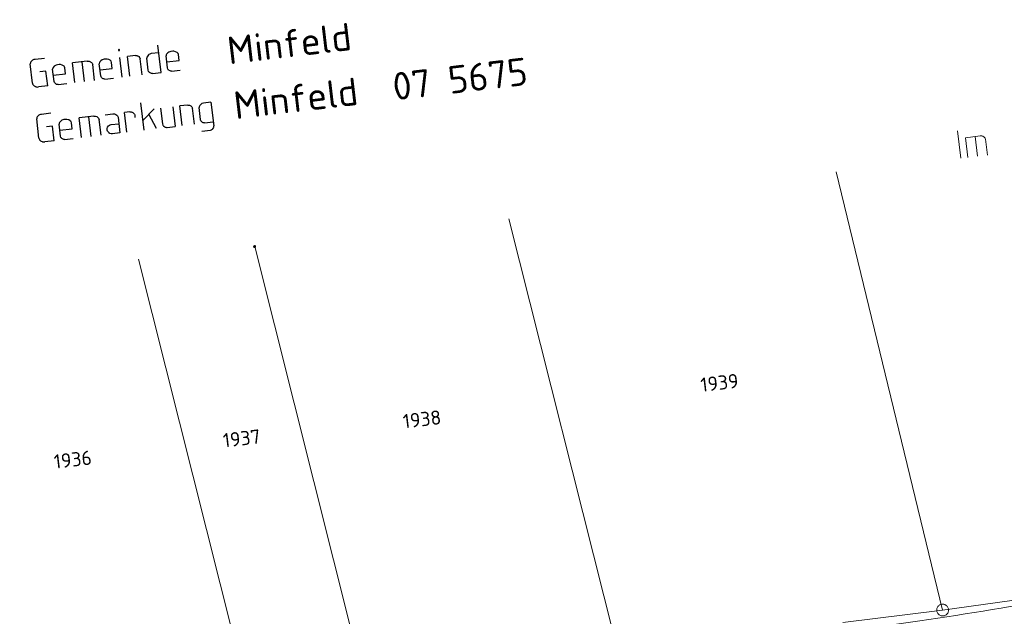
# Model space of a CAD drawing. Header units: metres. Extents: x 3425540 to 3446143, y 5432760 to 5444637.
# Tile 125 of 256: x 3436754 to 3436879, y 5439199 to 5439274. Entities that reach past the tile are written whole.
import ezdxf
from ezdxf.enums import TextEntityAlignment as Align

# ---------------------------------------------------------------- set-up
doc = ezdxf.new("R2010")
doc.units = ezdxf.units.M
for name, color, linetype, lineweight in [('B_Bestand', 9, 'Continuous', 18), ('B_Böschung', 9, 'Continuous', 18), ('B_Flurgrenzen', 9, 'Continuous', 18), ('B_Kilometrierung', 9, 'Continuous', 25)]:
    doc.layers.add(name, color=color, linetype=linetype, lineweight=lineweight)
doc.styles.get("Standard").update_dxf_attribs({"font": 'isocpeur.ttf'})

msp = doc.modelspace()

# ---------------------------------------------------------------- linework, layer by layer
at = {"layer": 'B_Bestand'}
for p, q in [((3436873.38, 5439256.58), (3436872.96, 5439260.05)), ((3436875.82, 5439259.39), (3436873.96, 5439259.17)), ((3436874.25, 5439256.68), (3436873.96, 5439259.17)), ((3436875.48, 5439256.82), (3436875.19, 5439259.31)), ((3436876.74, 5439256.97), (3436876.5, 5439258.97))]:
    msp.add_line(p, q, dxfattribs=at)
msp.add_lwpolyline([(3436875.82, 5439259.39), (3436876.04, 5439259.39), (3436876.15, 5439259.35), (3436876.21, 5439259.33), (3436876.27, 5439259.28), (3436876.34, 5439259.23), (3436876.43, 5439259.13), (3436876.46, 5439259.08), (3436876.5, 5439258.97)], dxfattribs=at)
for points, knots in [([(3436701.59, 5439177.77), (3436706.65, 5439178.29), (3436711.71, 5439178.81), (3436716.77, 5439179.34), (3436724.44, 5439180.13), (3436732.11, 5439180.93), (3436739.79, 5439181.74), (3436746.61, 5439182.46), (3436753.37, 5439183.72), (3436760.19, 5439184.47), (3436764.35, 5439184.92), (3436768.53, 5439185.26), (3436772.7, 5439185.72), (3436778.63, 5439186.38), (3436784.56, 5439187.04), (3436790.48, 5439187.71), (3436794.77, 5439188.19), (3436799.07, 5439188.67), (3436803.35, 5439189.17), (3436807.3, 5439189.63), (3436811.24, 5439190.18), (3436815.18, 5439190.74), (3436819.75, 5439191.39), (3436824.31, 5439192.08), (3436828.89, 5439192.73), (3436835.66, 5439193.69), (3436842.45, 5439194.62), (3436849.23, 5439195.55), (3436855.53, 5439196.41), (3436861.87, 5439197.04), (3436868.17, 5439197.96), (3436874.28, 5439198.85), (3436880.37, 5439199.94), (3436886.48, 5439200.89), (3436893.12, 5439201.91), (3436899.77, 5439202.95), (3436906.42, 5439203.91), (3436911.34, 5439204.62), (3436916.25, 5439205.28), (3436921.18, 5439205.9), (3436925.99, 5439206.5), (3436930.8, 5439207.09), (3436935.62, 5439207.68), (3436941.16, 5439208.35), (3436946.7, 5439209.04), (3436952.25, 5439209.67), (3436956.56, 5439210.15), (3436960.88, 5439210.56), (3436965.19, 5439211.02), (3436969.69, 5439211.5), (3436974.19, 5439212), (3436978.69, 5439212.48), (3436983.78, 5439213.03), (3436988.88, 5439213.5), (3436993.97, 5439214.06), (3436998.18, 5439214.51), (3437002.38, 5439215.01), (3437006.59, 5439215.51), (3437012.38, 5439216.2), (3437018.17, 5439216.89), (3437023.96, 5439217.6), (3437028.46, 5439218.16), (3437032.96, 5439218.72), (3437037.46, 5439219.28), (3437043.03, 5439219.97), (3437048.59, 5439220.67), (3437054.16, 5439221.36), (3437060.37, 5439222.14), (3437066.58, 5439222.8), (3437072.79, 5439223.56), (3437077.47, 5439224.14), (3437082.13, 5439224.87), (3437086.81, 5439225.45), (3437092.23, 5439226.12), (3437097.66, 5439226.77), (3437103.09, 5439227.42), (3437109.01, 5439228.13), (3437114.95, 5439228.8), (3437120.87, 5439229.52), (3437125.31, 5439230.06), (3437129.73, 5439230.72), (3437134.16, 5439231.3), (3437141.12, 5439232.2), (3437148.1, 5439232.85), (3437155.05, 5439233.8), (3437162.05, 5439234.76), (3437169.02, 5439235.89), (3437175.98, 5439237.05), (3437183.62, 5439238.32), (3437191.26, 5439239.62), (3437198.9, 5439240.92), (3437201.64, 5439241.39), (3437204.37, 5439241.95), (3437207.13, 5439242.38), (3437210.49, 5439242.9), (3437213.89, 5439243.05), (3437217.28, 5439243.32), (3437220.73, 5439243.59), (3437224.18, 5439243.86), (3437227.64, 5439244.05), (3437233.13, 5439244.36), (3437238.64, 5439244.02), (3437244.13, 5439244.37), (3437252.78, 5439244.91), (3437261.42, 5439245.69), (3437270.08, 5439246.25), (3437275.76, 5439246.61), (3437281.44, 5439247.04), (3437287.13, 5439247.3), (3437292.8, 5439247.55), (3437298.46, 5439247.8), (3437304.12, 5439248.05)], [0, 0, 0, 0, 0.025133, 0.025133, 0.025133, 0.063269, 0.063269, 0.063269, 0.097186, 0.097186, 0.097186, 0.117895, 0.117895, 0.117895, 0.147386, 0.147386, 0.147386, 0.168728, 0.168728, 0.168728, 0.188381, 0.188381, 0.188381, 0.211204, 0.211204, 0.211204, 0.245041, 0.245041, 0.245041, 0.276498, 0.276498, 0.276498, 0.307052, 0.307052, 0.307052, 0.34029, 0.34029, 0.34029, 0.36482, 0.36482, 0.36482, 0.38879, 0.38879, 0.38879, 0.416399, 0.416399, 0.416399, 0.437835, 0.437835, 0.437835, 0.460206, 0.460206, 0.460206, 0.485508, 0.485508, 0.485508, 0.506441, 0.506441, 0.506441, 0.535268, 0.535268, 0.535268, 0.557678, 0.557678, 0.557678, 0.585416, 0.585416, 0.585416, 0.616319, 0.616319, 0.616319, 0.639628, 0.639628, 0.639628, 0.666644, 0.666644, 0.666644, 0.696155, 0.696155, 0.696155, 0.718246, 0.718246, 0.718246, 0.752911, 0.752911, 0.752911, 0.787803, 0.787803, 0.787803, 0.826098, 0.826098, 0.826098, 0.839875, 0.839875, 0.839875, 0.856671, 0.856671, 0.856671, 0.873781, 0.873781, 0.873781, 0.90095, 0.90095, 0.90095, 0.943819, 0.943819, 0.943819, 0.971972, 0.971972, 0.971972, 1, 1, 1, 1]), ([(3436720.78, 5439147.92), (3436724.51, 5439148.39), (3436728.24, 5439148.85), (3436731.97, 5439149.32), (3436738.07, 5439150.08), (3436744.21, 5439150.58), (3436750.32, 5439151.21), (3436756.1, 5439151.81), (3436761.87, 5439152.39), (3436767.64, 5439153.02), (3436776.78, 5439154.02), (3436785.88, 5439155.37), (3436794.99, 5439156.63), (3436802.09, 5439157.6), (3436809.18, 5439158.58), (3436816.27, 5439159.56), (3436822.13, 5439160.36), (3436827.99, 5439161.17), (3436833.85, 5439161.97), (3436842.26, 5439163.13), (3436850.7, 5439164.13), (3436859.13, 5439165.15), (3436862.6, 5439165.57), (3436866.09, 5439165.72), (3436869.55, 5439166.18), (3436880.21, 5439167.61), (3436890.81, 5439169.34), (3436901.4, 5439171.18), (3436910.1, 5439172.68), (3436918.8, 5439174.27), (3436927.51, 5439175.74), (3436936.03, 5439177.19), (3436944.56, 5439178.62), (3436953.1, 5439180.05), (3436966.06, 5439182.23), (3436979.02, 5439184.38), (3436991.99, 5439186.5), (3436999.27, 5439187.69), (3437006.58, 5439188.69), (3437013.88, 5439189.69), (3437019.72, 5439190.49), (3437025.56, 5439191.22), (3437031.42, 5439191.83), (3437036.12, 5439192.32), (3437040.85, 5439192.58), (3437045.55, 5439193.04), (3437047.61, 5439193.24), (3437049.67, 5439193.46), (3437051.73, 5439193.72), (3437055.44, 5439194.2), (3437059.13, 5439194.86), (3437062.84, 5439195.36), (3437066.88, 5439195.89), (3437070.95, 5439196.28), (3437074.99, 5439196.82), (3437083.47, 5439197.97), (3437091.89, 5439199.58), (3437100.37, 5439200.7), (3437110.44, 5439202.03), (3437120.52, 5439203.28), (3437130.61, 5439204.41), (3437142.6, 5439205.74), (3437154.61, 5439206.94), (3437166.59, 5439208.27), (3437173.23, 5439209.01), (3437179.87, 5439209.74), (3437186.5, 5439210.6), (3437194.71, 5439211.67), (3437202.9, 5439212.93), (3437211.11, 5439214.04), (3437218, 5439214.97), (3437224.9, 5439215.85), (3437231.78, 5439216.8), (3437239.39, 5439217.85), (3437246.99, 5439218.96), (3437254.59, 5439220.07), (3437267.16, 5439221.91), (3437279.7, 5439223.92), (3437292.28, 5439225.68), (3437297.03, 5439226.35), (3437301.78, 5439227.01), (3437306.53, 5439227.68)], [0, 0, 0, 0, 0.019074, 0.019074, 0.019074, 0.050277, 0.050277, 0.050277, 0.079727, 0.079727, 0.079727, 0.126381, 0.126381, 0.126381, 0.162711, 0.162711, 0.162711, 0.192716, 0.192716, 0.192716, 0.235806, 0.235806, 0.235806, 0.253524, 0.253524, 0.253524, 0.308036, 0.308036, 0.308036, 0.352859, 0.352859, 0.352859, 0.396746, 0.396746, 0.396746, 0.463429, 0.463429, 0.463429, 0.500834, 0.500834, 0.500834, 0.530716, 0.530716, 0.530716, 0.554702, 0.554702, 0.554702, 0.565208, 0.565208, 0.565208, 0.584208, 0.584208, 0.584208, 0.604904, 0.604904, 0.604904, 0.648324, 0.648324, 0.648324, 0.699854, 0.699854, 0.699854, 0.761057, 0.761057, 0.761057, 0.794946, 0.794946, 0.794946, 0.836968, 0.836968, 0.836968, 0.872248, 0.872248, 0.872248, 0.91121, 0.91121, 0.91121, 0.97565, 0.97565, 0.97565, 1, 1, 1, 1])]:
    msp.add_open_spline(points, degree=3, knots=knots, dxfattribs=at)
at = {"layer": 'B_Böschung'}
for points, knots in [([(3436847.24, 5439191.37), (3436851.02, 5439191.89), (3436854.79, 5439192.4), (3436858.57, 5439192.92), (3436867.89, 5439194.19), (3436877.27, 5439194.95), (3436886.62, 5439196.06), (3436890.18, 5439196.49), (3436893.74, 5439196.91), (3436897.3, 5439197.34), (3436905.35, 5439198.32), (3436913.4, 5439199.3), (3436921.44, 5439200.31), (3436928.86, 5439201.25), (3436936.28, 5439202.2), (3436943.7, 5439203.15), (3436947.42, 5439203.63), (3436951.13, 5439204.11), (3436954.85, 5439204.59), (3436960.24, 5439205.28), (3436965.64, 5439205.86), (3436971.02, 5439206.55), (3436975.15, 5439207.08), (3436979.28, 5439207.64), (3436983.4, 5439208.21), (3436989.45, 5439209.05), (3436995.5, 5439209.94), (3437001.56, 5439210.77), (3437006.96, 5439211.51), (3437012.37, 5439212.24), (3437017.77, 5439212.96), (3437030.88, 5439214.71), (3437043.98, 5439216.51), (3437057.11, 5439218.05), (3437070.45, 5439219.62), (3437083.8, 5439221.02), (3437097.14, 5439222.53), (3437116.92, 5439224.76), (3437136.69, 5439227), (3437156.45, 5439229.32), (3437165.12, 5439230.34), (3437173.71, 5439231.98), (3437182.38, 5439233.06), (3437187.26, 5439233.67), (3437192.15, 5439234.26), (3437197.03, 5439234.84), (3437200.05, 5439235.21), (3437203.07, 5439235.59), (3437206.1, 5439235.91), (3437222.73, 5439237.66), (3437239.4, 5439238.87), (3437256.07, 5439240.17), (3437270.73, 5439241.31), (3437285.39, 5439242.45), (3437300.04, 5439243.59)], [0, 0, 0, 0, 0.025072, 0.025072, 0.025072, 0.08699, 0.08699, 0.08699, 0.1106, 0.1106, 0.1106, 0.163933, 0.163933, 0.163933, 0.213158, 0.213158, 0.213158, 0.237832, 0.237832, 0.237832, 0.273559, 0.273559, 0.273559, 0.300946, 0.300946, 0.300946, 0.341169, 0.341169, 0.341169, 0.377069, 0.377069, 0.377069, 0.464067, 0.464067, 0.464067, 0.552435, 0.552435, 0.552435, 0.683381, 0.683381, 0.683381, 0.740833, 0.740833, 0.740833, 0.77322, 0.77322, 0.77322, 0.793234, 0.793234, 0.793234, 0.903251, 0.903251, 0.903251, 1, 1, 1, 1]), ([(3436847.62, 5439188.43), (3436852.29, 5439189.06), (3436856.97, 5439189.69), (3436861.64, 5439190.31), (3436864.51, 5439190.7), (3436867.39, 5439190.96), (3436870.26, 5439191.28), (3436875.02, 5439191.82), (3436879.77, 5439192.35), (3436884.52, 5439192.88), (3436888.61, 5439193.33), (3436892.71, 5439193.67), (3436896.8, 5439194.1), (3436903.19, 5439194.75), (3436909.58, 5439195.42), (3436915.97, 5439196.09), (3436920.31, 5439196.54), (3436924.65, 5439197.09), (3436929, 5439197.5), (3436936.07, 5439198.16), (3436943.16, 5439198.67), (3436950.23, 5439199.27), (3436953.11, 5439199.52), (3436955.99, 5439199.75), (3436958.86, 5439200.02), (3436964.06, 5439200.51), (3436969.24, 5439201.26), (3436974.43, 5439201.83), (3436978.51, 5439202.28), (3436982.6, 5439202.71), (3436986.68, 5439203.18), (3436990.54, 5439203.62), (3436994.41, 5439204.07), (3436998.27, 5439204.52), (3437002.34, 5439204.98), (3437006.4, 5439205.41), (3437010.46, 5439205.89), (3437013.59, 5439206.27), (3437016.71, 5439206.69), (3437019.84, 5439207.08), (3437028.63, 5439208.17), (3437037.42, 5439209.27), (3437046.22, 5439210.33), (3437049, 5439210.66), (3437051.78, 5439210.97), (3437054.56, 5439211.3), (3437066.77, 5439212.74), (3437078.97, 5439214.29), (3437091.18, 5439215.73), (3437094.55, 5439216.13), (3437097.93, 5439216.45), (3437101.31, 5439216.86), (3437114.7, 5439218.47), (3437128.09, 5439220.12), (3437141.49, 5439221.73), (3437155.58, 5439223.43), (3437169.68, 5439225.12), (3437183.77, 5439226.82), (3437193.22, 5439227.95), (3437202.67, 5439229.06), (3437212.12, 5439230.19), (3437227.51, 5439232.04), (3437242.88, 5439234.04), (3437258.27, 5439235.87), (3437272.3, 5439237.54), (3437286.33, 5439239.21), (3437300.36, 5439240.88)], [0, 0, 0, 0, 0.03103, 0.03103, 0.03103, 0.050075, 0.050075, 0.050075, 0.081548, 0.081548, 0.081548, 0.108627, 0.108627, 0.108627, 0.150904, 0.150904, 0.150904, 0.179664, 0.179664, 0.179664, 0.226402, 0.226402, 0.226402, 0.245415, 0.245415, 0.245415, 0.279791, 0.279791, 0.279791, 0.306829, 0.306829, 0.306829, 0.332442, 0.332442, 0.332442, 0.359352, 0.359352, 0.359352, 0.380084, 0.380084, 0.380084, 0.438398, 0.438398, 0.438398, 0.456828, 0.456828, 0.456828, 0.537756, 0.537756, 0.537756, 0.560106, 0.560106, 0.560106, 0.648912, 0.648912, 0.648912, 0.742344, 0.742344, 0.742344, 0.804984, 0.804984, 0.804984, 0.907004, 0.907004, 0.907004, 1, 1, 1, 1])]:
    msp.add_open_spline(points, degree=3, knots=knots, dxfattribs=at)
at = {"layer": 'B_Flurgrenzen'}
for p, q in [((3436871.06, 5439199.33), (3436857.57, 5439254.86)), ((3436829.91, 5439194.12), (3436816.14, 5439248.9)), ((3436797.95, 5439189.74), (3436783.94, 5439245.37)), ((3436783.37, 5439187.55), (3436769.23, 5439243.79)), ((3436871.06, 5439199.33), (3436967.95, 5439212.69)), ((3436858.42, 5439197.75), (3436871.06, 5439199.33))]:
    msp.add_line(p, q, dxfattribs=at)
for points in [[(3436784.04, 5439245.31), (3436784.05, 5439245.32), (3436784.06, 5439245.34), (3436784.06, 5439245.35), (3436784.06, 5439245.37), (3436784.06, 5439245.39), (3436784.06, 5439245.4), (3436784.05, 5439245.42), (3436784.05, 5439245.43), (3436784.04, 5439245.44), (3436784.03, 5439245.46), (3436784.02, 5439245.47), (3436784.01, 5439245.48), (3436783.99, 5439245.49), (3436783.98, 5439245.49), (3436783.96, 5439245.5), (3436783.95, 5439245.5), (3436783.93, 5439245.5), (3436783.92, 5439245.5), (3436783.9, 5439245.49), (3436783.89, 5439245.49), (3436783.87, 5439245.48), (3436783.86, 5439245.47), (3436783.85, 5439245.46), (3436783.84, 5439245.45), (3436783.83, 5439245.44), (3436783.82, 5439245.42), (3436783.82, 5439245.41), (3436783.81, 5439245.39), (3436783.81, 5439245.38), (3436783.81, 5439245.36), (3436783.81, 5439245.35), (3436783.82, 5439245.33), (3436783.82, 5439245.32), (3436783.83, 5439245.3), (3436783.84, 5439245.29), (3436783.85, 5439245.28), (3436783.86, 5439245.27), (3436783.88, 5439245.26), (3436783.89, 5439245.26), (3436783.91, 5439245.25), (3436783.92, 5439245.25), (3436783.94, 5439245.25), (3436783.95, 5439245.25), (3436783.97, 5439245.25), (3436783.99, 5439245.26), (3436784, 5439245.27), (3436784.01, 5439245.28), (3436784.02, 5439245.29), (3436784.03, 5439245.3), (3436784.04, 5439245.31)], [(3436784.02, 5439245.32), (3436784.03, 5439245.34), (3436784.03, 5439245.35), (3436784.04, 5439245.36), (3436784.04, 5439245.38), (3436784.04, 5439245.39), (3436784.03, 5439245.4), (3436784.03, 5439245.42), (3436784.02, 5439245.43), (3436784.01, 5439245.44), (3436784, 5439245.45), (3436783.99, 5439245.46), (3436783.98, 5439245.47), (3436783.96, 5439245.47), (3436783.95, 5439245.47), (3436783.94, 5439245.47), (3436783.92, 5439245.47), (3436783.91, 5439245.47), (3436783.9, 5439245.47), (3436783.88, 5439245.46), (3436783.87, 5439245.45), (3436783.86, 5439245.44), (3436783.85, 5439245.43), (3436783.85, 5439245.42), (3436783.84, 5439245.41), (3436783.84, 5439245.39), (3436783.84, 5439245.38), (3436783.84, 5439245.37), (3436783.84, 5439245.35), (3436783.84, 5439245.34), (3436783.85, 5439245.33), (3436783.86, 5439245.31), (3436783.86, 5439245.3), (3436783.88, 5439245.29), (3436783.89, 5439245.29), (3436783.9, 5439245.28), (3436783.91, 5439245.28), (3436783.93, 5439245.27), (3436783.94, 5439245.27), (3436783.95, 5439245.28), (3436783.97, 5439245.28), (3436783.98, 5439245.28), (3436783.99, 5439245.29), (3436784, 5439245.3), (3436784.01, 5439245.31), (3436784.02, 5439245.32)], [(3436784, 5439245.34), (3436784.01, 5439245.35), (3436784.01, 5439245.36), (3436784.01, 5439245.37), (3436784.01, 5439245.38), (3436784.01, 5439245.39), (3436784, 5439245.42), (3436783.99, 5439245.43), (3436783.98, 5439245.43), (3436783.97, 5439245.44), (3436783.96, 5439245.45), (3436783.95, 5439245.45), (3436783.94, 5439245.45), (3436783.92, 5439245.45), (3436783.91, 5439245.45), (3436783.9, 5439245.44), (3436783.89, 5439245.44), (3436783.88, 5439245.43), (3436783.87, 5439245.42), (3436783.87, 5439245.41), (3436783.86, 5439245.4), (3436783.86, 5439245.39), (3436783.86, 5439245.37), (3436783.86, 5439245.36), (3436783.86, 5439245.35), (3436783.87, 5439245.34), (3436783.88, 5439245.33), (3436783.89, 5439245.32), (3436783.89, 5439245.31), (3436783.91, 5439245.31), (3436783.92, 5439245.3), (3436783.93, 5439245.3), (3436783.94, 5439245.3), (3436783.95, 5439245.3), (3436783.97, 5439245.3), (3436783.98, 5439245.31), (3436783.99, 5439245.32), (3436783.99, 5439245.33), (3436784, 5439245.34)], [(3436783.98, 5439245.35), (3436783.98, 5439245.36), (3436783.99, 5439245.37), (3436783.99, 5439245.38), (3436783.99, 5439245.39), (3436783.98, 5439245.4), (3436783.98, 5439245.4), (3436783.97, 5439245.41), (3436783.96, 5439245.42), (3436783.95, 5439245.42), (3436783.94, 5439245.43), (3436783.93, 5439245.43), (3436783.92, 5439245.42), (3436783.91, 5439245.42), (3436783.91, 5439245.42), (3436783.9, 5439245.41), (3436783.89, 5439245.4), (3436783.89, 5439245.39), (3436783.89, 5439245.38), (3436783.88, 5439245.37), (3436783.89, 5439245.36), (3436783.89, 5439245.35), (3436783.89, 5439245.34), (3436783.9, 5439245.34), (3436783.91, 5439245.33), (3436783.92, 5439245.33), (3436783.93, 5439245.32), (3436783.94, 5439245.32), (3436783.95, 5439245.32), (3436783.96, 5439245.33), (3436783.97, 5439245.33), (3436783.97, 5439245.34), (3436783.98, 5439245.35)], [(3436783.96, 5439245.36), (3436783.96, 5439245.37), (3436783.96, 5439245.37), (3436783.96, 5439245.38), (3436783.96, 5439245.39), (3436783.95, 5439245.39), (3436783.95, 5439245.4), (3436783.94, 5439245.4), (3436783.93, 5439245.4), (3436783.93, 5439245.4), (3436783.92, 5439245.4), (3436783.92, 5439245.39), (3436783.91, 5439245.38), (3436783.91, 5439245.38), (3436783.91, 5439245.37), (3436783.91, 5439245.36), (3436783.92, 5439245.36), (3436783.92, 5439245.35), (3436783.93, 5439245.35), (3436783.93, 5439245.35), (3436783.94, 5439245.35), (3436783.95, 5439245.35), (3436783.95, 5439245.36), (3436783.96, 5439245.36)], [(3436871.7, 5439198.95), (3436871.75, 5439199.03), (3436871.78, 5439199.12), (3436871.8, 5439199.21), (3436871.81, 5439199.31), (3436871.8, 5439199.4), (3436871.79, 5439199.5), (3436871.77, 5439199.58), (3436871.73, 5439199.67), (3436871.68, 5439199.75), (3436871.62, 5439199.82), (3436871.56, 5439199.89), (3436871.48, 5439199.95), (3436871.4, 5439200), (3436871.32, 5439200.03), (3436871.23, 5439200.06), (3436871.14, 5439200.08), (3436871.04, 5439200.08), (3436870.95, 5439200.08), (3436870.86, 5439200.05), (3436870.77, 5439200.02), (3436870.68, 5439199.98), (3436870.61, 5439199.93), (3436870.53, 5439199.86), (3436870.47, 5439199.8), (3436870.42, 5439199.72), (3436870.37, 5439199.63), (3436870.34, 5439199.55), (3436870.32, 5439199.45), (3436870.31, 5439199.36), (3436870.32, 5439199.27), (3436870.33, 5439199.17), (3436870.35, 5439199.08), (3436870.39, 5439199), (3436870.44, 5439198.91), (3436870.5, 5439198.84), (3436870.56, 5439198.78), (3436870.64, 5439198.72), (3436870.72, 5439198.67), (3436870.81, 5439198.63), (3436870.89, 5439198.61), (3436870.99, 5439198.59), (3436871.08, 5439198.59), (3436871.17, 5439198.59), (3436871.26, 5439198.61), (3436871.35, 5439198.65), (3436871.44, 5439198.69), (3436871.52, 5439198.74), (3436871.59, 5439198.8), (3436871.65, 5439198.87), (3436871.7, 5439198.95)]]:
    msp.add_lwpolyline(points, dxfattribs=at)
at = {"layer": 'B_Kilometrierung'}
for p, q in [((3436771.78, 5439269.93), (3436770.85, 5439269.82)), ((3436772.08, 5439267.44), (3436771.67, 5439270.91)), ((3436757.32, 5439269.22), (3436756.14, 5439269.08)), ((3436762.74, 5439268.86), (3436760.88, 5439268.64)), ((3436761.17, 5439266.15), (3436760.88, 5439268.64)), ((3436762.4, 5439266.3), (3436762.11, 5439268.79)), ((3436767.17, 5439266.86), (3436766.87, 5439269.35)), ((3436768.84, 5439269.58), (3436767.83, 5439269.46)), ((3436768.12, 5439266.97), (3436767.83, 5439269.46)), ((3436769.68, 5439267.15), (3436769.44, 5439269.18)), ((3436770.46, 5439267.72), (3436770.28, 5439269.25)), ((3436772.9, 5439268.01), (3436772.72, 5439269.54)), ((3436755.8, 5439266.07), (3436755.51, 5439268.53)), ((3436757.51, 5439267.6), (3436756.74, 5439267.51)), ((3436757.73, 5439265.74), (3436757.51, 5439267.6)), ((3436758.53, 5439266.31), (3436758.35, 5439267.84)), ((3436763.66, 5439266.44), (3436763.43, 5439268.44)), ((3436764.44, 5439267.01), (3436764.26, 5439268.54)), ((3436770.98, 5439267.31), (3436772.08, 5439267.44)), ((3436773.42, 5439267.6), (3436774.51, 5439267.73)), ((3436764.96, 5439266.6), (3436766.06, 5439266.73)), ((3436757.73, 5439265.74), (3436756.55, 5439265.6)), ((3436759.05, 5439265.9), (3436760.15, 5439266.03)), ((3436769.93, 5439260.13), (3436769.52, 5439263.61)), ((3436778.4, 5439263.66), (3436777.47, 5439263.55)), ((3436778.4, 5439263.66), (3436778.76, 5439260.68)), ((3436768.14, 5439262.45), (3436767.46, 5439262.37)), ((3436767.75, 5439259.88), (3436767.46, 5439262.37)), ((3436769.78, 5439261.37), (3436771.19, 5439262.81)), ((3436772.03, 5439262.91), (3436772.27, 5439260.91)), ((3436773.59, 5439263.09), (3436773.88, 5439260.6)), ((3436775.46, 5439263.31), (3436774.45, 5439263.19)), ((3436774.74, 5439260.7), (3436774.45, 5439263.19)), ((3436776.3, 5439260.89), (3436776.07, 5439262.91)), ((3436777.08, 5439261.48), (3436776.9, 5439262.98)), ((3436756.62, 5439259.12), (3436756.33, 5439261.58)), ((3436758.14, 5439262.27), (3436756.96, 5439262.13)), ((3436763.56, 5439261.91), (3436761.7, 5439261.69)), ((3436761.99, 5439259.2), (3436761.7, 5439261.69)), ((3436763.23, 5439259.34), (3436762.93, 5439261.83)), ((3436764.48, 5439259.49), (3436764.25, 5439261.49)), ((3436768.75, 5439262.05), (3436768.78, 5439261.75)), ((3436771.49, 5439260.32), (3436770.55, 5439262.15)), ((3436777.6, 5439261.04), (3436778.7, 5439261.17)), ((3436758.33, 5439260.65), (3436757.56, 5439260.56)), ((3436758.55, 5439258.79), (3436758.33, 5439260.65)), ((3436759.35, 5439259.36), (3436759.17, 5439260.89)), ((3436772.87, 5439260.48), (3436773.88, 5439260.6)), ((3436777.26, 5439260), (3436778.35, 5439260.13)), ((3436758.55, 5439258.79), (3436757.37, 5439258.65)), ((3436759.87, 5439258.95), (3436760.97, 5439259.08))]:
    msp.add_line(p, q, dxfattribs=at)
for points in [[(3436766.73, 5439270.33), (3436766.7, 5439270.3), (3436766.71, 5439270.24), (3436766.74, 5439270.22), (3436766.8, 5439270.23), (3436766.82, 5439270.26), (3436766.81, 5439270.31), (3436766.78, 5439270.34), (3436766.73, 5439270.33)], [(3436770.85, 5439269.82), (3436770.64, 5439269.76), (3436770.53, 5439269.7), (3436770.48, 5439269.66), (3436770.39, 5439269.54), (3436770.32, 5439269.42), (3436770.3, 5439269.36), (3436770.28, 5439269.25)], [(3436774.28, 5439269.72), (3436774.23, 5439269.86), (3436774.17, 5439269.93), (3436774.11, 5439269.98), (3436773.93, 5439270.07), (3436773.7, 5439270.13), (3436773.56, 5439270.14), (3436773.32, 5439270.11), (3436773.18, 5439270.06), (3436773.08, 5439270.02), (3436772.92, 5439269.92), (3436772.77, 5439269.77), (3436772.73, 5439269.68), (3436772.72, 5439269.54)], [(3436756.14, 5439269.08), (3436755.98, 5439269.06), (3436755.87, 5439269.02), (3436755.79, 5439268.98), (3436755.69, 5439268.89), (3436755.67, 5439268.86), (3436755.59, 5439268.77), (3436755.55, 5439268.68), (3436755.53, 5439268.62), (3436755.51, 5439268.53)], [(3436762.74, 5439268.86), (3436762.96, 5439268.86), (3436763.14, 5439268.8), (3436763.2, 5439268.75), (3436763.26, 5439268.7), (3436763.35, 5439268.6), (3436763.39, 5439268.55), (3436763.43, 5439268.44)], [(3436765.82, 5439268.72), (3436765.78, 5439268.86), (3436765.71, 5439268.93), (3436765.65, 5439268.98), (3436765.48, 5439269.07), (3436765.25, 5439269.13), (3436765.11, 5439269.14), (3436764.86, 5439269.11), (3436764.73, 5439269.07), (3436764.62, 5439269.03), (3436764.47, 5439268.92), (3436764.32, 5439268.77), (3436764.27, 5439268.68), (3436764.26, 5439268.54)], [(3436764.35, 5439267.77), (3436765.91, 5439267.96), (3436765.82, 5439268.72)], [(3436768.84, 5439269.58), (3436769.01, 5439269.57), (3436769.07, 5439269.55), (3436769.12, 5439269.53), (3436769.21, 5439269.49), (3436769.27, 5439269.44), (3436769.37, 5439269.34), (3436769.4, 5439269.29), (3436769.44, 5439269.18)], [(3436772.81, 5439268.77), (3436774.37, 5439268.96), (3436774.28, 5439269.72)], [(3436759.91, 5439268.03), (3436759.87, 5439268.16), (3436759.8, 5439268.24), (3436759.74, 5439268.28), (3436759.57, 5439268.37), (3436759.34, 5439268.43), (3436759.2, 5439268.44), (3436758.95, 5439268.41), (3436758.82, 5439268.37), (3436758.71, 5439268.33), (3436758.56, 5439268.23), (3436758.41, 5439268.07), (3436758.36, 5439267.98), (3436758.35, 5439267.84)], [(3436758.44, 5439267.08), (3436760, 5439267.26), (3436759.91, 5439268.03)], [(3436770.98, 5439267.31), (3436770.87, 5439267.32), (3436770.78, 5439267.34), (3436770.7, 5439267.39), (3436770.63, 5439267.43), (3436770.6, 5439267.46), (3436770.54, 5439267.53), (3436770.51, 5439267.58), (3436770.46, 5439267.72), (3436770.46, 5439267.75)], [(3436773.42, 5439267.6), (3436773.31, 5439267.61), (3436773.22, 5439267.63), (3436773.13, 5439267.67), (3436773.07, 5439267.72), (3436773.04, 5439267.75), (3436772.97, 5439267.82), (3436772.94, 5439267.87), (3436772.9, 5439268.01), (3436772.89, 5439268.03)], [(3436755.8, 5439266.07), (3436755.81, 5439265.99), (3436755.85, 5439265.91), (3436755.88, 5439265.86), (3436755.95, 5439265.78), (3436756.01, 5439265.73), (3436756.1, 5439265.69), (3436756.18, 5439265.64), (3436756.24, 5439265.62), (3436756.33, 5439265.61), (3436756.41, 5439265.59), (3436756.55, 5439265.6)], [(3436759.05, 5439265.9), (3436758.94, 5439265.91), (3436758.86, 5439265.93), (3436758.77, 5439265.98), (3436758.71, 5439266.03), (3436758.67, 5439266.05), (3436758.61, 5439266.12), (3436758.58, 5439266.18), (3436758.53, 5439266.31), (3436758.53, 5439266.34)], [(3436764.96, 5439266.6), (3436764.85, 5439266.61), (3436764.77, 5439266.63), (3436764.68, 5439266.67), (3436764.62, 5439266.72), (3436764.58, 5439266.75), (3436764.52, 5439266.82), (3436764.49, 5439266.87), (3436764.44, 5439267.01), (3436764.44, 5439267.04)], [(3436768.14, 5439262.45), (3436768.31, 5439262.44), (3436768.37, 5439262.42), (3436768.43, 5439262.4), (3436768.52, 5439262.35), (3436768.58, 5439262.3), (3436768.67, 5439262.21), (3436768.71, 5439262.15), (3436768.75, 5439262.05)], [(3436775.46, 5439263.31), (3436775.63, 5439263.3), (3436775.69, 5439263.28), (3436775.75, 5439263.26), (3436775.84, 5439263.22), (3436775.9, 5439263.17), (3436775.99, 5439263.07), (3436776.03, 5439263.02), (3436776.07, 5439262.91)], [(3436777.47, 5439263.55), (3436777.26, 5439263.5), (3436777.16, 5439263.43), (3436777.1, 5439263.39), (3436777.06, 5439263.33), (3436777.01, 5439263.27), (3436776.94, 5439263.15), (3436776.92, 5439263.1), (3436776.9, 5439262.98)], [(3436756.96, 5439262.13), (3436756.8, 5439262.11), (3436756.69, 5439262.07), (3436756.61, 5439262.03), (3436756.51, 5439261.93), (3436756.49, 5439261.9), (3436756.41, 5439261.81), (3436756.37, 5439261.72), (3436756.35, 5439261.67), (3436756.33, 5439261.58)], [(3436760.73, 5439261.07), (3436760.69, 5439261.21), (3436760.62, 5439261.28), (3436760.56, 5439261.33), (3436760.39, 5439261.42), (3436760.16, 5439261.48), (3436760.02, 5439261.49), (3436759.77, 5439261.46), (3436759.64, 5439261.42), (3436759.53, 5439261.38), (3436759.38, 5439261.27), (3436759.23, 5439261.12), (3436759.18, 5439261.03), (3436759.17, 5439260.89)], [(3436759.26, 5439260.12), (3436760.82, 5439260.31), (3436760.73, 5439261.07)], [(3436763.56, 5439261.91), (3436763.78, 5439261.91), (3436763.96, 5439261.84), (3436764.02, 5439261.79), (3436764.08, 5439261.75), (3436764.17, 5439261.65), (3436764.21, 5439261.59), (3436764.25, 5439261.49)], [(3436765.02, 5439262.08), (3436765.96, 5439262.19), (3436766.18, 5439262.19), (3436766.35, 5439262.13), (3436766.47, 5439262.03), (3436766.57, 5439261.93), (3436766.6, 5439261.88), (3436766.64, 5439261.77), (3436766.88, 5439259.77), (3436765.92, 5439259.66), (3436765.75, 5439259.67), (3436765.61, 5439259.71), (3436765.52, 5439259.75), (3436765.49, 5439259.78), (3436765.37, 5439259.9), (3436765.3, 5439260), (3436765.26, 5439260.11), (3436765.24, 5439260.22), (3436765.26, 5439260.33), (3436765.32, 5439260.51), (3436765.42, 5439260.66), (3436765.54, 5439260.75), (3436765.62, 5439260.79), (3436765.78, 5439260.84), (3436766.74, 5439260.95)], [(3436777.6, 5439261.04), (3436777.49, 5439261.05), (3436777.41, 5439261.07), (3436777.32, 5439261.12), (3436777.26, 5439261.17), (3436777.23, 5439261.19), (3436777.16, 5439261.27), (3436777.13, 5439261.32), (3436777.08, 5439261.45), (3436777.08, 5439261.48)], [(3436772.27, 5439260.91), (3436772.31, 5439260.78), (3436772.34, 5439260.72), (3436772.41, 5439260.65), (3436772.44, 5439260.62), (3436772.53, 5439260.55), (3436772.62, 5439260.51), (3436772.7, 5439260.49), (3436772.79, 5439260.47), (3436772.87, 5439260.48)], [(3436778.35, 5439260.13), (3436778.46, 5439260.17), (3436778.53, 5439260.21), (3436778.61, 5439260.27), (3436778.66, 5439260.33), (3436778.68, 5439260.36), (3436778.73, 5439260.45), (3436778.75, 5439260.51), (3436778.76, 5439260.65), (3436778.76, 5439260.68)], [(3436756.62, 5439259.12), (3436756.63, 5439259.04), (3436756.67, 5439258.96), (3436756.7, 5439258.91), (3436756.77, 5439258.83), (3436756.83, 5439258.78), (3436756.92, 5439258.74), (3436757.01, 5439258.69), (3436757.06, 5439258.67), (3436757.15, 5439258.65), (3436757.23, 5439258.64), (3436757.37, 5439258.65)], [(3436759.87, 5439258.95), (3436759.76, 5439258.96), (3436759.68, 5439258.98), (3436759.59, 5439259.02), (3436759.53, 5439259.07), (3436759.5, 5439259.1), (3436759.43, 5439259.17), (3436759.4, 5439259.22), (3436759.35, 5439259.36), (3436759.35, 5439259.38)]]:
    msp.add_lwpolyline(points, dxfattribs=at)

# ---------------------------------------------------------------- texts
at = {"layer": 'B_Flurgrenzen'}
for s, p in [('1939', (3436842.8, 5439228.13)), ('1938', (3436805.13, 5439223.51)), ('1937', (3436782.29, 5439221.08)), ('1936', (3436760.9, 5439218.4))]:
    msp.add_text(s, height=1.8, rotation=6.75, dxfattribs=at).set_placement(p, align=Align.MIDDLE)
at = {"layer": 'B_Kilometrierung'}
for s, p in [('Minfeld', (3436780.69, 5439268.45)), ('Minfeld  07 5675', (3436781.51, 5439261.5))]:
    msp.add_text(s, height=3.499, rotation=6.7335, dxfattribs=at).set_placement(p)

doc.saveas('drawing.dxf')
